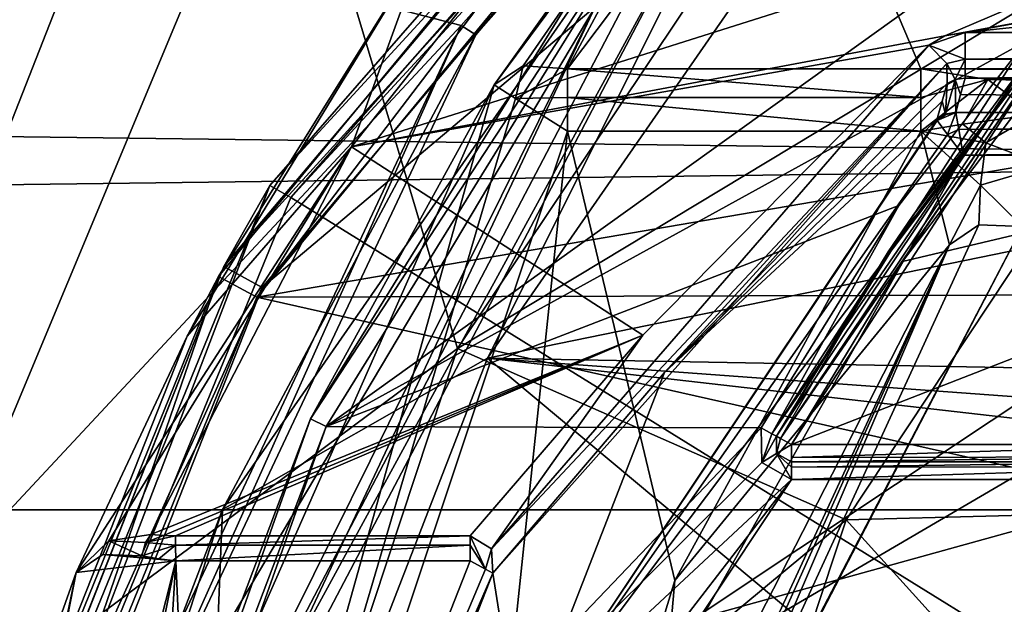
# Model space of a CAD drawing. Extents: x -200 to 200, y -832 to 754.
# Tile 41 of 256: x -10.9 to -5.23, y -648.07 to -644.7. Entities that reach past the tile are written whole.
import ezdxf

# ---------------------------------------------------------------- set-up
doc = ezdxf.new("R2010")
doc.units = 0
doc.header["$LTSCALE"] = 74.25
for name, color, linetype in [('1717', 7, 'CONTINUOUS'), ('1718', 7, 'CONTINUOUS'), ('1719', 7, 'CONTINUOUS'), ('1721', 7, 'CONTINUOUS'), ('1722', 7, 'CONTINUOUS'), ('1737', 7, 'CONTINUOUS'), ('1740', 7, 'CONTINUOUS'), ('2599', 7, 'CONTINUOUS'), ('2600', 7, 'CONTINUOUS'), ('2601', 7, 'CONTINUOUS'), ('2603', 7, 'CONTINUOUS'), ('3936', 7, 'CONTINUOUS'), ('3938', 7, 'CONTINUOUS'), ('3939', 7, 'CONTINUOUS'), ('3947', 7, 'CONTINUOUS'), ('3948', 7, 'CONTINUOUS'), ('3955', 7, 'CONTINUOUS'), ('3956', 7, 'CONTINUOUS'), ('3957', 7, 'CONTINUOUS'), ('3966', 7, 'CONTINUOUS'), ('3970', 7, 'CONTINUOUS'), ('3971', 7, 'CONTINUOUS'), ('3972', 7, 'CONTINUOUS'), ('3990', 7, 'CONTINUOUS'), ('3991', 7, 'CONTINUOUS'), ('3992', 7, 'CONTINUOUS'), ('4067', 7, 'CONTINUOUS'), ('4072', 7, 'CONTINUOUS'), ('4073', 7, 'CONTINUOUS'), ('4074', 7, 'CONTINUOUS'), ('4125', 7, 'CONTINUOUS'), ('4126', 7, 'CONTINUOUS'), ('4127', 7, 'CONTINUOUS'), ('4145', 7, 'CONTINUOUS'), ('4340', 7, 'CONTINUOUS'), ('4341', 7, 'CONTINUOUS'), ('4342', 7, 'CONTINUOUS'), ('4345', 7, 'CONTINUOUS'), ('4346', 7, 'CONTINUOUS'), ('4348', 7, 'CONTINUOUS'), ('4349', 7, 'CONTINUOUS'), ('4361', 7, 'CONTINUOUS'), ('4362', 7, 'CONTINUOUS'), ('4373', 7, 'CONTINUOUS'), ('4389', 7, 'CONTINUOUS'), ('4391', 7, 'CONTINUOUS'), ('4398', 7, 'CONTINUOUS'), ('4400', 7, 'CONTINUOUS'), ('4403', 7, 'CONTINUOUS'), ('4407', 7, 'CONTINUOUS'), ('4408', 7, 'CONTINUOUS'), ('4412', 7, 'CONTINUOUS'), ('4415', 7, 'CONTINUOUS'), ('4420', 7, 'CONTINUOUS'), ('4421', 7, 'CONTINUOUS'), ('4426', 7, 'CONTINUOUS'), ('4427', 7, 'CONTINUOUS'), ('4540', 7, 'CONTINUOUS'), ('4541', 7, 'CONTINUOUS'), ('4543', 7, 'CONTINUOUS'), ('4544', 7, 'CONTINUOUS'), ('4546', 7, 'CONTINUOUS'), ('4562', 7, 'CONTINUOUS'), ('4564', 7, 'CONTINUOUS'), ('4565', 7, 'CONTINUOUS'), ('733', 7, 'CONTINUOUS')]:
    doc.layers.add(name, color=color, linetype=linetype)

msp = doc.modelspace()

# ---------------------------------------------------------------- linework, layer by layer
at = {"layer": '1717', "color": 7, "linetype": 'CONTINUOUS'}
msp.add_3dface([(-9.3819, -643.2342, 68.65), (-11.6699, -644.466, 68.65), (-11.8647, -649.1923, 68.65), (-9.3819, -643.2342, 68.65)], dxfattribs=at)
at = {"layer": '1718', "color": 7, "linetype": 'CONTINUOUS'}
for points in [[(-8.3564, -644.7351, 15.65), (-10.5112, -644.1724, 15.65), (-5.4785, -641.4763, 15.65), (-8.3564, -644.7351, 15.65)], [(-12.4592, -649.1353, 15.65), (-10.5112, -644.1724, 15.65), (-8.3564, -644.7351, 15.65), (-12.4592, -649.1353, 15.65)], [(-10.5563, -649.4069, 15.65), (-12.4592, -649.1353, 15.65), (-8.3564, -644.7351, 15.65), (-10.5563, -649.4069, 15.65)]]:
    msp.add_3dface(points, dxfattribs=at)
at = {"layer": '1719', "color": 7, "linetype": 'CONTINUOUS'}
msp.add_3dface([(-12.1697, -645.3108, 16.65), (-11.76, -644.4226, 68.55), (-7.4312, -638.5382, 16.65), (-12.1697, -645.3108, 16.65)], dxfattribs=at)
at = {"layer": '1721', "color": 7, "linetype": 'CONTINUOUS'}
for points in [[(-8.2051, -646.6517, 64.65), (-5.9976, -643.471, 64.65), (6.2044, -643.7012, 64.65), (-8.2051, -646.6517, 64.65)], [(8.3592, -646.9506, 64.65), (-8.2051, -646.6517, 64.65), (6.2044, -643.7012, 64.65), (8.3592, -646.9506, 64.65)], [(-9.8698, -650.951, 64.65), (-8.2051, -646.6517, 64.65), (-3.6, -650.5, 64.65), (-9.8698, -650.951, 64.65)], [(-1.8013, -647.3833, 64.65), (-8.2051, -646.6517, 64.65), (1.8012, -647.3832, 64.65), (-1.8013, -647.3833, 64.65)], [(-8.2051, -646.6517, 64.65), (8.3592, -646.9506, 64.65), (1.8012, -647.3832, 64.65), (-8.2051, -646.6517, 64.65)], [(-3.6, -650.5, 64.65), (-8.2051, -646.6517, 64.65), (-1.8013, -647.3833, 64.65), (-3.6, -650.5, 64.65)]]:
    msp.add_3dface(points, dxfattribs=at)
at = {"layer": '1722', "color": 7, "linetype": 'CONTINUOUS'}
for points in [[(-8.2721, -644.789, 15.75), (-5.4155, -641.5539, 15.75), (-5.8299, -641.9048, 63.65), (-8.2721, -644.789, 15.75)], [(-9.7325, -647.5247, 63.65), (-8.2721, -644.789, 15.75), (-5.8299, -641.9048, 63.65), (-9.7325, -647.5247, 63.65)], [(-10.4606, -649.4382, 15.75), (-8.2721, -644.789, 15.75), (-9.7325, -647.5247, 63.65), (-10.4606, -649.4382, 15.75)], [(-11.0786, -651.6692, 63.65), (-10.4606, -649.4382, 15.75), (-9.7325, -647.5247, 63.65), (-11.0786, -651.6692, 63.65)]]:
    msp.add_3dface(points, dxfattribs=at)
at = {"layer": '1737', "color": 7, "linetype": 'CONTINUOUS'}
for points in [[(-10.5112, -644.1724, 15.65), (-12.1697, -645.3108, 16.65), (-7.4312, -638.5382, 16.65), (-10.5112, -644.1724, 15.65)], [(-10.5112, -644.1724, 15.65), (-12.4592, -649.1353, 15.65), (-12.1697, -645.3108, 16.65), (-10.5112, -644.1724, 15.65)]]:
    msp.add_3dface(points, dxfattribs=at)
at = {"layer": '1740', "color": 7, "linetype": 'CONTINUOUS'}
for points in [[(-8.2051, -646.6517, 64.65), (-9.7325, -647.5247, 63.65), (-5.8299, -641.9048, 63.65), (-8.2051, -646.6517, 64.65)], [(-5.9976, -643.471, 64.65), (-8.2051, -646.6517, 64.65), (-5.8299, -641.9048, 63.65), (-5.9976, -643.471, 64.65)], [(-8.2051, -646.6517, 64.65), (-9.8698, -650.951, 64.65), (-9.7325, -647.5247, 63.65), (-8.2051, -646.6517, 64.65)], [(-9.8698, -650.951, 64.65), (-11.0786, -651.6692, 63.65), (-9.7325, -647.5247, 63.65), (-9.8698, -650.951, 64.65)]]:
    msp.add_3dface(points, dxfattribs=at)
at = {"layer": '2599', "color": 7, "linetype": 'CONTINUOUS'}
for points in [[(-8.3564, -644.7351, 15.65), (-5.4785, -641.4763, 15.65), (-8.2721, -644.789, 15.75), (-8.3564, -644.7351, 15.65)], [(-5.4785, -641.4763, 15.65), (-5.4155, -641.5539, 15.75), (-8.2721, -644.789, 15.75), (-5.4785, -641.4763, 15.65)], [(-10.5563, -649.4069, 15.65), (-8.3564, -644.7351, 15.65), (-10.4606, -649.4382, 15.75), (-10.5563, -649.4069, 15.65)], [(-8.3564, -644.7351, 15.65), (-8.2721, -644.789, 15.75), (-10.4606, -649.4382, 15.75), (-8.3564, -644.7351, 15.65)]]:
    msp.add_3dface(points, dxfattribs=at)
at = {"layer": '2600', "color": 7, "linetype": 'CONTINUOUS'}
for points in [[(-6.1371, -647.5825, 68.45), (-1.7495, -647.4688, 68.45), (-3.5562, -643.6866, 68.45), (-6.1371, -647.5825, 68.45)], [(-3.5, -650.5, 68.45), (-1.7495, -647.4688, 68.45), (-6.1371, -647.5825, 68.45), (-3.5, -650.5, 68.45)], [(-7.2935, -651.0852, 68.45), (-3.5, -650.5, 68.45), (-6.1371, -647.5825, 68.45), (-7.2935, -651.0852, 68.45)]]:
    msp.add_3dface(points, dxfattribs=at)
at = {"layer": '2601', "color": 7, "linetype": 'CONTINUOUS'}
for points in [[(-5.2569, -641.9266, 68.55), (-9.3819, -643.2342, 68.65), (-8.3767, -646.5954, 68.55), (-5.2569, -641.9266, 68.55)], [(-9.3819, -643.2342, 68.65), (-11.8647, -649.1923, 68.65), (-8.3767, -646.5954, 68.55), (-9.3819, -643.2342, 68.65)], [(-8.3767, -646.5954, 68.55), (-11.8647, -649.1923, 68.65), (-9.6757, -650.523, 68.55), (-8.3767, -646.5954, 68.55)]]:
    msp.add_3dface(points, dxfattribs=at)
at = {"layer": '2603', "color": 7, "linetype": 'CONTINUOUS'}
for points in [[(-3.5562, -643.6866, 68.45), (-5.2569, -641.9266, 68.55), (-8.3767, -646.5954, 68.55), (-3.5562, -643.6866, 68.45)], [(-6.1371, -647.5825, 68.45), (-3.5562, -643.6866, 68.45), (-8.3767, -646.5954, 68.55), (-6.1371, -647.5825, 68.45)], [(-6.1371, -647.5825, 68.45), (-8.3767, -646.5954, 68.55), (-9.6757, -650.523, 68.55), (-6.1371, -647.5825, 68.45)], [(-7.2935, -651.0852, 68.45), (-6.1371, -647.5825, 68.45), (-9.6757, -650.523, 68.55), (-7.2935, -651.0852, 68.45)]]:
    msp.add_3dface(points, dxfattribs=at)
at = {"layer": '3936', "color": 7, "linetype": 'CONTINUOUS'}
for points in [[(-9.1344, -647.0447, 58.15), (-5.1, -644.15, 58.15), (-7.0839, -643.7294, 58.15), (-9.1344, -647.0447, 58.15)], [(-5.1, -644.8248, 58.15), (-5.1, -644.15, 58.15), (-9.1344, -647.0447, 58.15), (-5.1, -644.8248, 58.15)], [(-5.8337, -645.771, 58.15), (-5.1, -644.8248, 58.15), (-9.1344, -647.0447, 58.15), (-5.8337, -645.771, 58.15)], [(-6.6278, -647.0538, 58.15), (-5.8337, -645.771, 58.15), (-9.1344, -647.0447, 58.15), (-6.6278, -647.0538, 58.15)], [(-10.616, -651.23, 58.15), (-6.6278, -647.0538, 58.15), (-9.1344, -647.0447, 58.15), (-10.616, -651.23, 58.15)], [(-6.6243, -647.252, 58.15), (-6.6278, -647.0538, 58.15), (-10.616, -651.23, 58.15), (-6.6243, -647.252, 58.15)], [(-6.4525, -647.35, 58.15), (-6.6243, -647.252, 58.15), (-10.616, -651.23, 58.15), (-6.4525, -647.35, 58.15)], [(-7.0932, -648.1818, 58.15), (-6.4525, -647.35, 58.15), (-10.616, -651.23, 58.15), (-7.0932, -648.1818, 58.15)], [(-6.9852, -648.15, 58.15), (-6.4525, -647.35, 58.15), (-7.0932, -648.1818, 58.15), (-6.9852, -648.15, 58.15)], [(-4.1, -647.35, 58.15), (-6.4525, -647.35, 58.15), (-6.9852, -648.15, 58.15), (-4.1, -647.35, 58.15)], [(-4.1, -648.15, 58.15), (-4.1, -647.35, 58.15), (-6.9852, -648.15, 58.15), (-4.1, -648.15, 58.15)]]:
    msp.add_3dface(points, dxfattribs=at)
at = {"layer": '3938', "color": 7, "linetype": 'CONTINUOUS'}
for points in [[(-8.166, -645.076, 7.15), (-7.1625, -643.6675, 58.05), (-6.8166, -643.2531, 8.8145), (-8.166, -645.076, 7.15)], [(-9.2243, -647.001, 58.05), (-7.1625, -643.6675, 58.05), (-8.166, -645.076, 7.15), (-9.2243, -647.001, 58.05)], [(-10.4618, -650.2762, 7.15), (-9.2243, -647.001, 58.05), (-8.166, -645.076, 7.15), (-10.4618, -650.2762, 7.15)], [(-10.7133, -651.207, 58.05), (-9.2243, -647.001, 58.05), (-10.4618, -650.2762, 7.15), (-10.7133, -651.207, 58.05)]]:
    msp.add_3dface(points, dxfattribs=at)
at = {"layer": '3939', "color": 7, "linetype": 'CONTINUOUS'}
for points in [[(-4.1, -647.15, 11.15), (-0.55, -644.85, 11.15), (-6.4525, -647.15, 11.15), (-4.1, -647.15, 11.15)], [(-6.4525, -647.15, 11.15), (-0.55, -644.85, 11.15), (-5.8125, -646.0942, 11.15), (-6.4525, -647.15, 11.15)], [(-0.55, -644.85, 11.15), (-4.9486, -644.9555, 11.15), (-5.8125, -646.0942, 11.15), (-0.55, -644.85, 11.15)]]:
    msp.add_3dface(points, dxfattribs=at)
at = {"layer": '3947', "color": 7, "linetype": 'CONTINUOUS'}
for points in [[(-5.8956, -646.0386, 11.25), (-5.0243, -644.8901, 11.25), (-5.7517, -645.8283, 58.05), (-5.8956, -646.0386, 11.25)], [(-5.0243, -644.8901, 11.25), (-5.0243, -644.8901, 58.05), (-5.7517, -645.8283, 58.05), (-5.0243, -644.8901, 11.25)], [(-6.5401, -647.1019, 58.05), (-5.8956, -646.0386, 11.25), (-5.7517, -645.8283, 58.05), (-6.5401, -647.1019, 58.05)], [(-6.5401, -647.1019, 11.25), (-5.8956, -646.0386, 11.25), (-6.5401, -647.1019, 58.05), (-6.5401, -647.1019, 11.25)]]:
    msp.add_3dface(points, dxfattribs=at)
at = {"layer": '3948', "color": 7, "linetype": 'CONTINUOUS'}
for points in [[(-6.4525, -647.25, 11.25), (-6.4525, -647.25, 58.05), (-4.1, -647.25, 11.25), (-6.4525, -647.25, 11.25)], [(-4.1, -647.25, 11.25), (-6.4525, -647.25, 58.05), (-4.1, -647.25, 58.05), (-4.1, -647.25, 11.25)]]:
    msp.add_3dface(points, dxfattribs=at)
at = {"layer": '3955', "color": 7, "linetype": 'CONTINUOUS'}
for points in [[(6.1461, -642.9332, 8.7108), (7.7436, -644.9847, 6.8018), (-6.4409, -643.2556, 8.4358), (6.1461, -642.9332, 8.7108)], [(-7.7436, -644.9847, 6.8018), (-6.4409, -643.2556, 8.4358), (-5.7084, -644.9847, 6.8018), (-7.7436, -644.9847, 6.8018)], [(-5.7084, -644.9847, 6.8018), (-6.4409, -643.2556, 8.4358), (5.7084, -644.9847, 6.8018), (-5.7084, -644.9847, 6.8018)], [(-6.4409, -643.2556, 8.4358), (7.7436, -644.9847, 6.8018), (5.7084, -644.9847, 6.8018), (-6.4409, -643.2556, 8.4358)], [(-5.3224, -645.0459, 6.7386), (-5.7084, -644.9847, 6.8018), (5.3141, -645.0486, 6.7358), (-5.3224, -645.0459, 6.7386)], [(5.3141, -645.0486, 6.7358), (-5.7084, -644.9847, 6.8018), (5.7084, -644.9847, 6.8018), (5.3141, -645.0486, 6.7358)], [(5.0558, -645.2381, 6.5372), (-5.3224, -645.0459, 6.7386), (5.3141, -645.0486, 6.7358), (5.0558, -645.2381, 6.5372)], [(-5.0498, -645.247, 6.5278), (-5.3224, -645.0459, 6.7386), (5.0558, -645.2381, 6.5372), (-5.0498, -645.247, 6.5278)], [(-6.348, -648.2474, 2.7288), (-5.1213, -645.8925, 5.8196), (6.088, -647.6558, 3.5946), (-6.348, -648.2474, 2.7288)], [(6.9326, -649.8575, -0.0732), (-6.348, -648.2474, 2.7288), (6.088, -647.6558, 3.5946), (6.9326, -649.8575, -0.0732)]]:
    msp.add_3dface(points, dxfattribs=at)
at = {"layer": '3956', "color": 7, "linetype": 'CONTINUOUS'}
for points in [[(-10.8134, -654.5461, 6.65), (-7.7436, -645.3435, 6.65), (-8.4847, -652.386, 6.65), (-10.8134, -654.5461, 6.65)], [(-8.4847, -652.386, 6.65), (-7.7436, -645.3435, 6.65), (-7.1243, -647.9329, 6.65), (-8.4847, -652.386, 6.65)], [(-7.1243, -647.9329, 6.65), (-7.7436, -645.3435, 6.65), (-5.7084, -645.3435, 6.65), (-7.1243, -647.9329, 6.65)]]:
    msp.add_3dface(points, dxfattribs=at)
at = {"layer": '3957', "color": 7, "linetype": 'CONTINUOUS'}
msp.add_3dface([(-5.5429, -645.9991, 6.15), (-6.8107, -648.4761, 3.003), (-7.2863, -649.7679, 6.15), (-5.5429, -645.9991, 6.15)], dxfattribs=at)
at = {"layer": '3966', "color": 7, "linetype": 'CONTINUOUS'}
for points in [[(-5.3326, -645.4105, 6.5105), (-5.7084, -645.3435, 6.65), (-5.4656, -645.3038, 6.6179), (-5.3326, -645.4105, 6.5105)], [(-7.1243, -647.9329, 6.65), (-5.7084, -645.3435, 6.65), (-5.5429, -645.9991, 6.15), (-7.1243, -647.9329, 6.65)], [(-5.5429, -645.9991, 6.15), (-5.7084, -645.3435, 6.65), (-5.3645, -645.6539, 6.3481), (-5.5429, -645.9991, 6.15)], [(-5.3645, -645.6539, 6.3481), (-5.7084, -645.3435, 6.65), (-5.3326, -645.4105, 6.5105), (-5.3645, -645.6539, 6.3481)], [(-7.1243, -647.9329, 6.65), (-5.5429, -645.9991, 6.15), (-7.2863, -649.7679, 6.15), (-7.1243, -647.9329, 6.65)], [(-8.4847, -652.386, 6.65), (-7.1243, -647.9329, 6.65), (-7.2863, -649.7679, 6.15), (-8.4847, -652.386, 6.65)]]:
    msp.add_3dface(points, dxfattribs=at)
at = {"layer": '3970', "color": 7, "linetype": 'CONTINUOUS'}
for points in [[(-7.7436, -645.1487, 6.6895), (-7.7436, -644.9847, 6.8018), (-5.7084, -645.1487, 6.6895), (-7.7436, -645.1487, 6.6895)], [(-7.7436, -644.9847, 6.8018), (-5.7084, -644.9847, 6.8018), (-5.7084, -645.1487, 6.6895), (-7.7436, -644.9847, 6.8018)], [(-5.7084, -645.3435, 6.65), (-7.7436, -645.3435, 6.65), (-7.7436, -645.1487, 6.6895), (-5.7084, -645.3435, 6.65)], [(-5.7084, -645.3435, 6.65), (-7.7436, -645.1487, 6.6895), (-5.7084, -645.1487, 6.6895), (-5.7084, -645.3435, 6.65)]]:
    msp.add_3dface(points, dxfattribs=at)
at = {"layer": '3971', "color": 7, "linetype": 'CONTINUOUS'}
for points in [[(-5.7084, -644.9847, 6.8018), (-5.3224, -645.0459, 6.7386), (-5.7084, -645.1487, 6.6895), (-5.7084, -644.9847, 6.8018)], [(-5.3224, -645.0459, 6.7386), (-5.7084, -645.3435, 6.65), (-5.7084, -645.1487, 6.6895), (-5.3224, -645.0459, 6.7386)], [(-5.7084, -645.3435, 6.65), (-5.3224, -645.0459, 6.7386), (-5.4656, -645.3038, 6.6179), (-5.7084, -645.3435, 6.65)], [(-5.3224, -645.0459, 6.7386), (-5.0498, -645.247, 6.5278), (-5.4656, -645.3038, 6.6179), (-5.3224, -645.0459, 6.7386)], [(-5.0498, -645.247, 6.5278), (-5.3326, -645.4105, 6.5105), (-5.4656, -645.3038, 6.6179), (-5.0498, -645.247, 6.5278)], [(-5.0498, -645.247, 6.5278), (-4.9851, -645.5433, 6.2089), (-5.3326, -645.4105, 6.5105), (-5.0498, -645.247, 6.5278)], [(-4.9851, -645.5433, 6.2089), (-5.3645, -645.6539, 6.3481), (-5.3326, -645.4105, 6.5105), (-4.9851, -645.5433, 6.2089)], [(-4.9851, -645.5433, 6.2089), (-5.1213, -645.8925, 5.8196), (-5.3645, -645.6539, 6.3481), (-4.9851, -645.5433, 6.2089)], [(-5.5429, -645.9991, 6.15), (-5.3645, -645.6539, 6.3481), (-5.373, -645.8834, 5.9528), (-5.5429, -645.9991, 6.15)], [(-5.3645, -645.6539, 6.3481), (-5.1213, -645.8925, 5.8196), (-5.373, -645.8834, 5.9528), (-5.3645, -645.6539, 6.3481)]]:
    msp.add_3dface(points, dxfattribs=at)
at = {"layer": '3972', "color": 7, "linetype": 'CONTINUOUS'}
for points in [[(-5.373, -645.8834, 5.9528), (-5.1213, -645.8925, 5.8196), (-7.2331, -649.9308, 0.0095), (-5.373, -645.8834, 5.9528)], [(-5.5429, -645.9991, 6.15), (-5.373, -645.8834, 5.9528), (-7.2331, -649.9308, 0.0095), (-5.5429, -645.9991, 6.15)], [(-5.1213, -645.8925, 5.8196), (-6.348, -648.2474, 2.7288), (-7.2331, -649.9308, 0.0095), (-5.1213, -645.8925, 5.8196)], [(-7.4105, -650.1577, 0.15), (-6.8107, -648.4761, 3.003), (-5.5429, -645.9991, 6.15), (-7.4105, -650.1577, 0.15)], [(-7.4105, -650.1577, 0.15), (-5.5429, -645.9991, 6.15), (-7.2331, -649.9308, 0.0095), (-7.4105, -650.1577, 0.15)]]:
    msp.add_3dface(points, dxfattribs=at)
at = {"layer": '3990', "color": 7, "linetype": 'CONTINUOUS'}
for points in [[(-10.8134, -654.5461, 6.65), (-8.166, -645.076, 7.15), (-8.0424, -645.1543, 6.7966), (-10.8134, -654.5461, 6.65)], [(-10.4618, -650.2762, 7.15), (-8.166, -645.076, 7.15), (-10.8134, -654.5461, 6.65), (-10.4618, -650.2762, 7.15)], [(-7.7436, -645.3435, 6.65), (-10.8134, -654.5461, 6.65), (-8.0424, -645.1543, 6.7966), (-7.7436, -645.3435, 6.65)]]:
    msp.add_3dface(points, dxfattribs=at)
at = {"layer": '3991', "color": 7, "linetype": 'CONTINUOUS'}
for points in [[(-8.166, -645.076, 7.15), (-7.9981, -644.9672, 6.9412), (-8.0424, -645.1543, 6.7966), (-8.166, -645.076, 7.15)], [(-7.9981, -644.9672, 6.9412), (-7.7436, -644.9847, 6.8018), (-8.0424, -645.1543, 6.7966), (-7.9981, -644.9672, 6.9412)], [(-7.7436, -644.9847, 6.8018), (-7.7436, -645.1487, 6.6895), (-8.0424, -645.1543, 6.7966), (-7.7436, -644.9847, 6.8018)], [(-7.7436, -645.1487, 6.6895), (-7.7436, -645.3435, 6.65), (-8.0424, -645.1543, 6.7966), (-7.7436, -645.1487, 6.6895)]]:
    msp.add_3dface(points, dxfattribs=at)
at = {"layer": '3992', "color": 7, "linetype": 'CONTINUOUS'}
for points in [[(-8.166, -645.076, 7.15), (-6.8166, -643.2531, 8.8145), (-7.9981, -644.9672, 6.9412), (-8.166, -645.076, 7.15)], [(-6.8166, -643.2531, 8.8145), (-7.7436, -644.9847, 6.8018), (-7.9981, -644.9672, 6.9412), (-6.8166, -643.2531, 8.8145)], [(-6.8166, -643.2531, 8.8145), (-6.4409, -643.2556, 8.4358), (-7.7436, -644.9847, 6.8018), (-6.8166, -643.2531, 8.8145)]]:
    msp.add_3dface(points, dxfattribs=at)
at = {"layer": '4067', "color": 7, "linetype": 'CONTINUOUS'}
for points in [[(-6.5401, -647.1019, 11.25), (-6.5401, -647.1019, 58.05), (-6.5385, -647.2009, 58.05), (-6.5401, -647.1019, 11.25)], [(-6.5385, -647.2009, 11.25), (-6.5401, -647.1019, 11.25), (-6.5385, -647.2009, 58.05), (-6.5385, -647.2009, 11.25)], [(-6.4525, -647.25, 58.05), (-6.4525, -647.25, 11.25), (-6.5385, -647.2009, 11.25), (-6.4525, -647.25, 58.05)], [(-6.4525, -647.25, 58.05), (-6.5385, -647.2009, 11.25), (-6.5385, -647.2009, 58.05), (-6.4525, -647.25, 58.05)]]:
    msp.add_3dface(points, dxfattribs=at)
at = {"layer": '4072', "color": 7, "linetype": 'CONTINUOUS'}
for points in [[(-5.0021, -644.9093, 11.1793), (-5.0243, -644.8901, 11.25), (-6.5169, -647.1146, 11.1822), (-5.0021, -644.9093, 11.1793)], [(-5.0243, -644.8901, 11.25), (-5.8956, -646.0386, 11.25), (-6.5169, -647.1146, 11.1822), (-5.0243, -644.8901, 11.25)], [(-6.4525, -647.15, 11.15), (-5.0021, -644.9093, 11.1793), (-6.5169, -647.1146, 11.1822), (-6.4525, -647.15, 11.15)], [(-6.4525, -647.15, 11.15), (-5.8125, -646.0942, 11.15), (-5.0021, -644.9093, 11.1793), (-6.4525, -647.15, 11.15)], [(-5.8125, -646.0942, 11.15), (-4.9486, -644.9555, 11.15), (-5.0021, -644.9093, 11.1793), (-5.8125, -646.0942, 11.15)], [(-5.8956, -646.0386, 11.25), (-6.5401, -647.1019, 11.25), (-6.5169, -647.1146, 11.1822), (-5.8956, -646.0386, 11.25)]]:
    msp.add_3dface(points, dxfattribs=at)
at = {"layer": '4073', "color": 7, "linetype": 'CONTINUOUS'}
for points in [[(-6.5401, -647.1019, 11.25), (-6.5385, -647.2009, 11.25), (-6.5169, -647.1146, 11.1822), (-6.5401, -647.1019, 11.25)], [(-6.5385, -647.2009, 11.25), (-6.4525, -647.15, 11.15), (-6.5169, -647.1146, 11.1822), (-6.5385, -647.2009, 11.25)], [(-6.4525, -647.25, 11.25), (-6.4525, -647.15, 11.15), (-6.5385, -647.2009, 11.25), (-6.4525, -647.25, 11.25)], [(-6.4525, -647.15, 11.15), (-6.4525, -647.25, 11.25), (-6.4525, -647.2235, 11.1822), (-6.4525, -647.15, 11.15)]]:
    msp.add_3dface(points, dxfattribs=at)
at = {"layer": '4074', "color": 7, "linetype": 'CONTINUOUS'}
for points in [[(-4.1, -647.15, 11.15), (-6.4525, -647.2235, 11.1822), (-4.1, -647.2207, 11.1793), (-4.1, -647.15, 11.15)], [(-4.1, -647.15, 11.15), (-6.4525, -647.15, 11.15), (-6.4525, -647.2235, 11.1822), (-4.1, -647.15, 11.15)], [(-6.4525, -647.2235, 11.1822), (-6.4525, -647.25, 11.25), (-4.1, -647.2207, 11.1793), (-6.4525, -647.2235, 11.1822)], [(-6.4525, -647.25, 11.25), (-4.1, -647.25, 11.25), (-4.1, -647.2207, 11.1793), (-6.4525, -647.25, 11.25)]]:
    msp.add_3dface(points, dxfattribs=at)
at = {"layer": '4125', "color": 7, "linetype": 'CONTINUOUS'}
for points in [[(-5.1, -644.8248, 58.15), (-6.5658, -647.0878, 58.1207), (-5.0463, -644.8711, 58.1205), (-5.1, -644.8248, 58.15)], [(-5.1, -644.8248, 58.15), (-5.8337, -645.771, 58.15), (-6.5658, -647.0878, 58.1207), (-5.1, -644.8248, 58.15)], [(-6.5658, -647.0878, 58.1207), (-6.5401, -647.1019, 58.05), (-5.0463, -644.8711, 58.1205), (-6.5658, -647.0878, 58.1207)], [(-6.5401, -647.1019, 58.05), (-5.7517, -645.8283, 58.05), (-5.0463, -644.8711, 58.1205), (-6.5401, -647.1019, 58.05)], [(-5.7517, -645.8283, 58.05), (-5.0243, -644.8901, 58.05), (-5.0463, -644.8711, 58.1205), (-5.7517, -645.8283, 58.05)], [(-5.8337, -645.771, 58.15), (-6.6278, -647.0538, 58.15), (-6.5658, -647.0878, 58.1207), (-5.8337, -645.771, 58.15)]]:
    msp.add_3dface(points, dxfattribs=at)
at = {"layer": '4126', "color": 7, "linetype": 'CONTINUOUS'}
for points in [[(-6.6278, -647.0538, 58.15), (-6.6243, -647.252, 58.15), (-6.5658, -647.0878, 58.1207), (-6.6278, -647.0538, 58.15)], [(-6.6243, -647.252, 58.15), (-6.5401, -647.1019, 58.05), (-6.5658, -647.0878, 58.1207), (-6.6243, -647.252, 58.15)], [(-6.5401, -647.1019, 58.05), (-6.6243, -647.252, 58.15), (-6.5385, -647.2009, 58.05), (-6.5401, -647.1019, 58.05)], [(-6.6243, -647.252, 58.15), (-6.4525, -647.35, 58.15), (-6.5385, -647.2009, 58.05), (-6.6243, -647.252, 58.15)], [(-6.4525, -647.25, 58.05), (-6.5385, -647.2009, 58.05), (-6.4525, -647.2793, 58.1207), (-6.4525, -647.25, 58.05)], [(-6.5385, -647.2009, 58.05), (-6.4525, -647.35, 58.15), (-6.4525, -647.2793, 58.1207), (-6.5385, -647.2009, 58.05)]]:
    msp.add_3dface(points, dxfattribs=at)
at = {"layer": '4127', "color": 7, "linetype": 'CONTINUOUS'}
for points in [[(-4.1, -647.2785, 58.1199), (-4.1, -647.25, 58.05), (-6.4525, -647.2793, 58.1207), (-4.1, -647.2785, 58.1199)], [(-4.1, -647.25, 58.05), (-6.4525, -647.25, 58.05), (-6.4525, -647.2793, 58.1207), (-4.1, -647.25, 58.05)], [(-6.4525, -647.35, 58.15), (-4.1, -647.35, 58.15), (-4.1, -647.2785, 58.1199), (-6.4525, -647.35, 58.15)], [(-6.4525, -647.35, 58.15), (-4.1, -647.2785, 58.1199), (-6.4525, -647.2793, 58.1207), (-6.4525, -647.35, 58.15)]]:
    msp.add_3dface(points, dxfattribs=at)
at = {"layer": '4145', "color": 7, "linetype": 'CONTINUOUS'}
for points in [[(-7.0839, -643.7294, 58.15), (-7.1625, -643.6675, 58.05), (-9.2243, -647.001, 58.05), (-7.0839, -643.7294, 58.15)], [(-9.1344, -647.0447, 58.15), (-7.0839, -643.7294, 58.15), (-9.2243, -647.001, 58.05), (-9.1344, -647.0447, 58.15)], [(-9.1344, -647.0447, 58.15), (-9.2243, -647.001, 58.05), (-10.7133, -651.207, 58.05), (-9.1344, -647.0447, 58.15)], [(-10.616, -651.23, 58.15), (-9.1344, -647.0447, 58.15), (-10.7133, -651.207, 58.05), (-10.616, -651.23, 58.15)]]:
    msp.add_3dface(points, dxfattribs=at)
at = {"layer": '4340', "color": 7, "linetype": 'CONTINUOUS'}
for points in [[(-9.5346, -646.3005, -13.35), (-5.583, -641.5105, -13.35), (0, -644.6664, -13.35), (-9.5346, -646.3005, -13.35)], [(9.5058, -646.2477, -13.35), (-9.5346, -646.3005, -13.35), (0, -644.6664, -13.35), (9.5058, -646.2477, -13.35)], [(9.5058, -646.2477, -13.35), (11.3822, -651.0082, -13.35), (-9.5346, -646.3005, -13.35), (9.5058, -646.2477, -13.35)], [(-9.5346, -646.3005, -13.35), (11.3822, -651.0082, -13.35), (-11.236, -650.4857, -13.35), (-9.5346, -646.3005, -13.35)]]:
    msp.add_3dface(points, dxfattribs=at)
at = {"layer": '4341', "color": 7, "linetype": 'CONTINUOUS'}
for points in [[(-10.0014, -647.8205, -0.85), (-12, -657.7426, -0.85), (-10.6238, -657.9819, -0.85), (-10.0014, -647.8205, -0.85)], [(-9.8288, -651.6979, -0.85), (-10.0014, -647.8205, -0.85), (-10.6238, -657.9819, -0.85), (-9.8288, -651.6979, -0.85)], [(-8.3051, -647.8205, -0.85), (-10.0014, -647.8205, -0.85), (-9.8288, -651.6979, -0.85), (-8.3051, -647.8205, -0.85)]]:
    msp.add_3dface(points, dxfattribs=at)
at = {"layer": '4342', "color": 7, "linetype": 'CONTINUOUS'}
for points in [[(-5.7348, -641.3119, -13.1), (-9.7545, -646.1814, -13.1), (-8.5692, -644.2812, -7.4347), (-5.7348, -641.3119, -13.1)], [(-8.5692, -644.2812, -7.4347), (-9.7545, -646.1814, -13.1), (-9.9361, -646.525, -4.457), (-8.5692, -644.2812, -7.4347)], [(-9.7545, -646.1814, -13.1), (-11.4757, -650.4156, -13.1), (-9.9361, -646.525, -4.457), (-9.7545, -646.1814, -13.1)], [(-9.9361, -646.525, -4.457), (-11.4757, -650.4156, -13.1), (-10.5752, -647.8866, -1.35), (-9.9361, -646.525, -4.457)], [(-10.5752, -647.8866, -1.35), (-12.4895, -656.9914, -13.1), (-12.5, -657.7244, -1.35), (-10.5752, -647.8866, -1.35)], [(-11.4757, -650.4156, -13.1), (-12.4895, -656.9914, -13.1), (-10.5752, -647.8866, -1.35), (-11.4757, -650.4156, -13.1)]]:
    msp.add_3dface(points, dxfattribs=at)
at = {"layer": '4345', "color": 7, "linetype": 'CONTINUOUS'}
for points in [[(-6.6276, -642.4509, -8.6967), (-8.9874, -645.4339, -5.5994), (-1.548, -643.0806, -8.1796), (-6.6276, -642.4509, -8.6967)], [(-8.9874, -645.4339, -5.5994), (-5.5688, -644.7942, -6.4277), (-1.548, -643.0806, -8.1796), (-8.9874, -645.4339, -5.5994)], [(-1.548, -643.0806, -8.1796), (-5.5688, -644.7942, -6.4277), (-0.8744, -643.9415, -7.371), (-1.548, -643.0806, -8.1796)], [(-5.5688, -644.7942, -6.4277), (-5.4521, -644.7743, -6.4516), (-0.8744, -643.9415, -7.371), (-5.5688, -644.7942, -6.4277)], [(-5.4521, -644.7743, -6.4516), (0, -644.1926, -7.1096), (-0.8744, -643.9415, -7.371), (-5.4521, -644.7743, -6.4516)], [(-5.4521, -644.7743, -6.4516), (5.4521, -644.7743, -6.4516), (0, -644.1926, -7.1096), (-5.4521, -644.7743, -6.4516)], [(-5.5688, -644.7942, -6.4277), (-8.9874, -645.4339, -5.5994), (-5.6621, -644.8483, -6.3621), (-5.5688, -644.7942, -6.4277)], [(-5.6621, -644.8483, -6.3621), (-8.9874, -645.4339, -5.5994), (-7.3086, -646.5187, -3.8458), (-5.6621, -644.8483, -6.3621)], [(-8.9874, -645.4339, -5.5994), (-10.1438, -647.6688, -0.985), (-7.3086, -646.5187, -3.8458), (-8.9874, -645.4339, -5.5994)], [(-7.3086, -646.5187, -3.8458), (-10.1438, -647.6688, -0.985), (-10.0721, -647.6745, -0.965), (-7.3086, -646.5187, -3.8458)], [(-10.0015, -647.6763, -0.9589), (-7.3086, -646.5187, -3.8458), (-10.0721, -647.6745, -0.965), (-10.0015, -647.6763, -0.9589)], [(-8.3051, -647.6763, -0.9589), (-7.3086, -646.5187, -3.8458), (-10.0015, -647.6763, -0.9589), (-8.3051, -647.6763, -0.9589)]]:
    msp.add_3dface(points, dxfattribs=at)
at = {"layer": '4346', "color": 7, "linetype": 'CONTINUOUS'}
for points in [[(8.5277, -650.7943, -7.85), (5.4629, -645.4813, -7.85), (-8.6205, -651.0752, -7.85), (8.5277, -650.7943, -7.85)], [(5.4629, -645.4813, -7.85), (-5.4635, -645.4813, -7.85), (-8.6205, -651.0752, -7.85), (5.4629, -645.4813, -7.85)]]:
    msp.add_3dface(points, dxfattribs=at)
at = {"layer": '4348', "color": 7, "linetype": 'CONTINUOUS'}
for points in [[(-5.4521, -645.0373, -6.5216), (-5.4787, -645.1323, -7.0602), (5.5059, -645.2351, -7.6434), (-5.4521, -645.0373, -6.5216)], [(5.4521, -645.0373, -6.5216), (-5.4521, -645.0373, -6.5216), (5.5059, -645.2351, -7.6434), (5.4521, -645.0373, -6.5216)], [(-5.5061, -645.2336, -7.6347), (-5.5059, -645.2351, -7.6434), (-5.4787, -645.1323, -7.0602), (-5.5061, -645.2336, -7.6347)], [(-5.4787, -645.1323, -7.0602), (-5.5059, -645.2351, -7.6434), (5.5059, -645.2351, -7.6434), (-5.4787, -645.1323, -7.0602)]]:
    msp.add_3dface(points, dxfattribs=at)
at = {"layer": '4349', "color": 7, "linetype": 'CONTINUOUS'}
for points in [[(-5.5555, -645.0689, -6.4442), (-7.1845, -646.7336, -3.9023), (-5.5846, -645.1702, -7.0132), (-5.5555, -645.0689, -6.4442)], [(-5.5846, -645.1702, -7.0132), (-7.1845, -646.7336, -3.9023), (-5.6145, -645.2785, -7.6218), (-5.5846, -645.1702, -7.0132)], [(-5.6145, -645.2785, -7.6218), (-7.1845, -646.7336, -3.9023), (-8.0185, -648.8754, -7.6218), (-5.6145, -645.2785, -7.6218)], [(-7.1845, -646.7336, -3.9023), (-8.1733, -647.8909, -0.9869), (-8.0185, -648.8754, -7.6218), (-7.1845, -646.7336, -3.9023)], [(-8.1733, -647.8909, -0.9869), (-9.6845, -651.7374, -0.9869), (-8.0185, -648.8754, -7.6218), (-8.1733, -647.8909, -0.9869)]]:
    msp.add_3dface(points, dxfattribs=at)
at = {"layer": '4361', "color": 7, "linetype": 'CONTINUOUS'}
for points in [[(-8.5692, -644.2812, -7.4347), (-8.9874, -645.4339, -5.5994), (-6.6276, -642.4509, -8.6967), (-8.5692, -644.2812, -7.4347)], [(-8.5692, -644.2812, -7.4347), (-9.9361, -646.525, -4.457), (-8.9874, -645.4339, -5.5994), (-8.5692, -644.2812, -7.4347)], [(-9.9361, -646.525, -4.457), (-10.5752, -647.8866, -1.35), (-8.9874, -645.4339, -5.5994), (-9.9361, -646.525, -4.457)], [(-8.9874, -645.4339, -5.5994), (-10.5752, -647.8866, -1.35), (-10.3869, -647.7049, -1.1112), (-8.9874, -645.4339, -5.5994)], [(-10.1438, -647.6688, -0.985), (-8.9874, -645.4339, -5.5994), (-10.3869, -647.7049, -1.1112), (-10.1438, -647.6688, -0.985)]]:
    msp.add_3dface(points, dxfattribs=at)
at = {"layer": '4362', "color": 7, "linetype": 'CONTINUOUS'}
for points in [[(-12, -657.7426, -0.85), (-10.0014, -647.8205, -0.85), (-12.5, -657.7244, -1.35), (-12, -657.7426, -0.85)], [(-10.0014, -647.8205, -0.85), (-10.5752, -647.8866, -1.35), (-12.5, -657.7244, -1.35), (-10.0014, -647.8205, -0.85)], [(-10.5752, -647.8866, -1.35), (-10.0014, -647.8205, -0.85), (-10.4206, -647.7836, -1.0483), (-10.5752, -647.8866, -1.35)], [(-10.4206, -647.7836, -1.0483), (-10.0014, -647.8205, -0.85), (-10.0978, -647.8075, -0.8588), (-10.4206, -647.7836, -1.0483)], [(-10.196, -647.79, -0.8876), (-10.4206, -647.7836, -1.0483), (-10.0978, -647.8075, -0.8588), (-10.196, -647.79, -0.8876)]]:
    msp.add_3dface(points, dxfattribs=at)
at = {"layer": '4373', "color": 7, "linetype": 'CONTINUOUS'}
for points in [[(-9.5346, -646.3005, -13.35), (-9.7545, -646.1814, -13.1), (-5.7348, -641.3119, -13.1), (-9.5346, -646.3005, -13.35)], [(-5.583, -641.5105, -13.35), (-9.5346, -646.3005, -13.35), (-5.7348, -641.3119, -13.1), (-5.583, -641.5105, -13.35)], [(-11.236, -650.4857, -13.35), (-11.4757, -650.4156, -13.1), (-9.7545, -646.1814, -13.1), (-11.236, -650.4857, -13.35)], [(-9.5346, -646.3005, -13.35), (-11.236, -650.4857, -13.35), (-9.7545, -646.1814, -13.1), (-9.5346, -646.3005, -13.35)]]:
    msp.add_3dface(points, dxfattribs=at)
at = {"layer": '4389', "color": 7, "linetype": 'CONTINUOUS'}
for points in [[(5.4521, -644.9281, -6.4026), (5.4521, -644.7743, -6.4516), (-5.4521, -644.9281, -6.4026), (5.4521, -644.9281, -6.4026)], [(5.4521, -644.7743, -6.4516), (-5.4521, -644.7743, -6.4516), (-5.4521, -644.9281, -6.4026), (5.4521, -644.7743, -6.4516)], [(-5.4521, -645.0373, -6.5216), (5.4521, -645.0373, -6.5216), (5.4521, -644.9281, -6.4026), (-5.4521, -645.0373, -6.5216)], [(-5.4521, -645.0373, -6.5216), (5.4521, -644.9281, -6.4026), (-5.4521, -644.9281, -6.4026), (-5.4521, -645.0373, -6.5216)]]:
    msp.add_3dface(points, dxfattribs=at)
at = {"layer": '4391', "color": 7, "linetype": 'CONTINUOUS'}
for points in [[(-5.5555, -645.0689, -6.4442), (-5.565, -645.245, -7.63), (-5.5101, -645.046, -6.5023), (-5.5555, -645.0689, -6.4442)], [(-5.565, -645.245, -7.63), (-5.5061, -645.2336, -7.6347), (-5.5101, -645.046, -6.5023), (-5.565, -645.245, -7.63)], [(-5.4787, -645.1323, -7.0602), (-5.4521, -645.0373, -6.5216), (-5.5101, -645.046, -6.5023), (-5.4787, -645.1323, -7.0602)], [(-5.5061, -645.2336, -7.6347), (-5.4787, -645.1323, -7.0602), (-5.5101, -645.046, -6.5023), (-5.5061, -645.2336, -7.6347)], [(-5.5555, -645.0689, -6.4442), (-5.5846, -645.1702, -7.0132), (-5.565, -645.245, -7.63), (-5.5555, -645.0689, -6.4442)], [(-5.5846, -645.1702, -7.0132), (-5.6145, -645.2785, -7.6218), (-5.565, -645.245, -7.63), (-5.5846, -645.1702, -7.0132)]]:
    msp.add_3dface(points, dxfattribs=at)
at = {"layer": '4398', "color": 7, "linetype": 'CONTINUOUS'}
for points in [[(-5.6621, -644.8483, -6.3621), (-7.3086, -646.5187, -3.8458), (-8.182, -647.7512, -0.9494), (-5.6621, -644.8483, -6.3621)], [(-5.5571, -644.9531, -6.3507), (-5.6621, -644.8483, -6.3621), (-8.182, -647.7512, -0.9494), (-5.5571, -644.9531, -6.3507)], [(-8.1733, -647.8909, -0.9869), (-5.5571, -644.9531, -6.3507), (-8.182, -647.7512, -0.9494), (-8.1733, -647.8909, -0.9869)], [(-8.1733, -647.8909, -0.9869), (-7.1845, -646.7336, -3.9023), (-5.5571, -644.9531, -6.3507), (-8.1733, -647.8909, -0.9869)], [(-7.1845, -646.7336, -3.9023), (-5.5555, -645.0689, -6.4442), (-5.5571, -644.9531, -6.3507), (-7.1845, -646.7336, -3.9023)], [(-7.3086, -646.5187, -3.8458), (-8.3051, -647.6763, -0.9589), (-8.182, -647.7512, -0.9494), (-7.3086, -646.5187, -3.8458)]]:
    msp.add_3dface(points, dxfattribs=at)
at = {"layer": '4400', "color": 7, "linetype": 'CONTINUOUS'}
for points in [[(-5.4521, -644.7743, -6.4516), (-5.5688, -644.7942, -6.4277), (-5.6621, -644.8483, -6.3621), (-5.4521, -644.7743, -6.4516)], [(-5.4521, -644.7743, -6.4516), (-5.6621, -644.8483, -6.3621), (-5.4521, -644.9281, -6.4026), (-5.4521, -644.7743, -6.4516)], [(-5.4521, -644.9281, -6.4026), (-5.6621, -644.8483, -6.3621), (-5.5571, -644.9531, -6.3507), (-5.4521, -644.9281, -6.4026)], [(-5.5101, -645.046, -6.5023), (-5.4521, -644.9281, -6.4026), (-5.5571, -644.9531, -6.3507), (-5.5101, -645.046, -6.5023)], [(-5.5101, -645.046, -6.5023), (-5.4521, -645.0373, -6.5216), (-5.4521, -644.9281, -6.4026), (-5.5101, -645.046, -6.5023)], [(-5.5555, -645.0689, -6.4442), (-5.5101, -645.046, -6.5023), (-5.5571, -644.9531, -6.3507), (-5.5555, -645.0689, -6.4442)]]:
    msp.add_3dface(points, dxfattribs=at)
at = {"layer": '4403', "color": 7, "linetype": 'CONTINUOUS'}
for points in [[(-8.3051, -647.6763, -0.9589), (-10.0015, -647.6763, -0.9589), (-10.0015, -647.7301, -0.8803), (-8.3051, -647.6763, -0.9589)], [(-8.3051, -647.7301, -0.8803), (-8.3051, -647.6763, -0.9589), (-10.0015, -647.7301, -0.8803), (-8.3051, -647.7301, -0.8803)], [(-10.0014, -647.8205, -0.85), (-8.3051, -647.7301, -0.8803), (-10.0015, -647.7301, -0.8803), (-10.0014, -647.8205, -0.85)], [(-10.0014, -647.8205, -0.85), (-8.3051, -647.8205, -0.85), (-8.3051, -647.7301, -0.8803), (-10.0014, -647.8205, -0.85)]]:
    msp.add_3dface(points, dxfattribs=at)
at = {"layer": '4407', "color": 7, "linetype": 'CONTINUOUS'}
for points in [[(-8.3051, -647.8205, -0.85), (-9.8288, -651.6979, -0.85), (-8.2169, -647.8676, -0.8881), (-8.3051, -647.8205, -0.85)], [(-9.8288, -651.6979, -0.85), (-8.1733, -647.8909, -0.9869), (-8.2169, -647.8676, -0.8881), (-9.8288, -651.6979, -0.85)], [(-9.8288, -651.6979, -0.85), (-9.6845, -651.7374, -0.9869), (-8.1733, -647.8909, -0.9869), (-9.8288, -651.6979, -0.85)]]:
    msp.add_3dface(points, dxfattribs=at)
at = {"layer": '4408', "color": 7, "linetype": 'CONTINUOUS'}
for points in [[(-8.182, -647.7512, -0.9494), (-8.3051, -647.6763, -0.9589), (-8.2169, -647.8676, -0.8881), (-8.182, -647.7512, -0.9494)], [(-8.3051, -647.6763, -0.9589), (-8.3051, -647.7301, -0.8803), (-8.2169, -647.8676, -0.8881), (-8.3051, -647.6763, -0.9589)], [(-8.3051, -647.7301, -0.8803), (-8.3051, -647.8205, -0.85), (-8.2169, -647.8676, -0.8881), (-8.3051, -647.7301, -0.8803)], [(-8.1733, -647.8909, -0.9869), (-8.182, -647.7512, -0.9494), (-8.2169, -647.8676, -0.8881), (-8.1733, -647.8909, -0.9869)]]:
    msp.add_3dface(points, dxfattribs=at)
at = {"layer": '4412', "color": 7, "linetype": 'CONTINUOUS'}
for points in [[(-5.6145, -645.2785, -7.6218), (-8.0185, -648.8754, -7.6218), (-5.614, -645.2797, -7.6327), (-5.6145, -645.2785, -7.6218)], [(-5.614, -645.2797, -7.6327), (-8.0185, -648.8754, -7.6218), (-5.6131, -645.2812, -7.6434), (-5.614, -645.2797, -7.6327)], [(-5.6131, -645.2812, -7.6434), (-8.0185, -648.8754, -7.6218), (-5.5532, -645.3616, -7.802), (-5.6131, -645.2812, -7.6434)], [(-8.0185, -648.8754, -7.6218), (-5.4635, -645.4813, -7.85), (-5.5532, -645.3616, -7.802), (-8.0185, -648.8754, -7.6218)], [(-5.4635, -645.4813, -7.85), (-8.0185, -648.8754, -7.6218), (-8.6205, -651.0752, -7.85), (-5.4635, -645.4813, -7.85)]]:
    msp.add_3dface(points, dxfattribs=at)
at = {"layer": '4415', "color": 7, "linetype": 'CONTINUOUS'}
for points in [[(5.5059, -645.2351, -7.6434), (-5.5059, -645.2351, -7.6434), (-5.4889, -645.3339, -7.802), (5.5059, -645.2351, -7.6434)], [(5.5059, -645.2351, -7.6434), (-5.4889, -645.3339, -7.802), (5.4907, -645.3235, -7.7939), (5.5059, -645.2351, -7.6434)], [(-5.4889, -645.3339, -7.802), (-5.4635, -645.4813, -7.85), (5.4907, -645.3235, -7.7939), (-5.4889, -645.3339, -7.802)], [(-5.4635, -645.4813, -7.85), (5.4629, -645.4813, -7.85), (5.4907, -645.3235, -7.7939), (-5.4635, -645.4813, -7.85)]]:
    msp.add_3dface(points, dxfattribs=at)
at = {"layer": '4420', "color": 7, "linetype": 'CONTINUOUS'}
for points in [[(-5.5059, -645.2351, -7.6434), (-5.6131, -645.2812, -7.6434), (-5.5532, -645.3616, -7.802), (-5.5059, -645.2351, -7.6434)], [(-5.6131, -645.2812, -7.6434), (-5.5059, -645.2351, -7.6434), (-5.5641, -645.2475, -7.6456), (-5.6131, -645.2812, -7.6434)], [(-5.4889, -645.3339, -7.802), (-5.5059, -645.2351, -7.6434), (-5.5532, -645.3616, -7.802), (-5.4889, -645.3339, -7.802)], [(-5.4635, -645.4813, -7.85), (-5.4889, -645.3339, -7.802), (-5.5532, -645.3616, -7.802), (-5.4635, -645.4813, -7.85)]]:
    msp.add_3dface(points, dxfattribs=at)
at = {"layer": '4421', "color": 7, "linetype": 'CONTINUOUS'}
for points in [[(-5.565, -645.245, -7.63), (-5.6145, -645.2785, -7.6218), (-5.614, -645.2797, -7.6327), (-5.565, -645.245, -7.63)], [(-5.565, -645.245, -7.63), (-5.614, -645.2797, -7.6327), (-5.6131, -645.2812, -7.6434), (-5.565, -645.245, -7.63)], [(-5.565, -645.245, -7.63), (-5.6131, -645.2812, -7.6434), (-5.5641, -645.2475, -7.6456), (-5.565, -645.245, -7.63)], [(-5.5059, -645.2351, -7.6434), (-5.5061, -645.2336, -7.6347), (-5.565, -645.245, -7.63), (-5.5059, -645.2351, -7.6434)], [(-5.5059, -645.2351, -7.6434), (-5.565, -645.245, -7.63), (-5.5641, -645.2475, -7.6456), (-5.5059, -645.2351, -7.6434)]]:
    msp.add_3dface(points, dxfattribs=at)
at = {"layer": '4426', "color": 7, "linetype": 'CONTINUOUS'}
for points in [[(-10.3869, -647.7049, -1.1112), (-10.5752, -647.8866, -1.35), (-10.4206, -647.7836, -1.0483), (-10.3869, -647.7049, -1.1112)], [(-10.3869, -647.7049, -1.1112), (-10.4206, -647.7836, -1.0483), (-10.196, -647.79, -0.8876), (-10.3869, -647.7049, -1.1112)], [(-10.1438, -647.6688, -0.985), (-10.3869, -647.7049, -1.1112), (-10.1746, -647.7132, -0.9186), (-10.1438, -647.6688, -0.985)], [(-10.3869, -647.7049, -1.1112), (-10.196, -647.79, -0.8876), (-10.1746, -647.7132, -0.9186), (-10.3869, -647.7049, -1.1112)]]:
    msp.add_3dface(points, dxfattribs=at)
at = {"layer": '4427', "color": 7, "linetype": 'CONTINUOUS'}
for points in [[(-10.196, -647.79, -0.8876), (-10.0015, -647.7301, -0.8803), (-10.1746, -647.7132, -0.9186), (-10.196, -647.79, -0.8876)], [(-10.0721, -647.6745, -0.965), (-10.1438, -647.6688, -0.985), (-10.1746, -647.7132, -0.9186), (-10.0721, -647.6745, -0.965)], [(-10.0015, -647.6763, -0.9589), (-10.0721, -647.6745, -0.965), (-10.1746, -647.7132, -0.9186), (-10.0015, -647.6763, -0.9589)], [(-10.0015, -647.7301, -0.8803), (-10.0015, -647.6763, -0.9589), (-10.1746, -647.7132, -0.9186), (-10.0015, -647.7301, -0.8803)], [(-10.0015, -647.7301, -0.8803), (-10.196, -647.79, -0.8876), (-10.0978, -647.8075, -0.8588), (-10.0015, -647.7301, -0.8803)], [(-10.0014, -647.8205, -0.85), (-10.0015, -647.7301, -0.8803), (-10.0978, -647.8075, -0.8588), (-10.0014, -647.8205, -0.85)]]:
    msp.add_3dface(points, dxfattribs=at)
at = {"layer": '4540', "color": 7, "linetype": 'CONTINUOUS'}
for points in [[(-9.5037, -646.244, -13.35), (-7.5839, -644.6274, -13.35), (-5.3915, -641.3673, -13.35), (-9.5037, -646.244, -13.35)], [(-10.624, -651.085, -13.35), (-7.5839, -644.6274, -13.35), (-11.3812, -651.0041, -13.35), (-10.624, -651.085, -13.35)], [(-11.3812, -651.0041, -13.35), (-7.5839, -644.6274, -13.35), (-9.5037, -646.244, -13.35), (-11.3812, -651.0041, -13.35)]]:
    msp.add_3dface(points, dxfattribs=at)
at = {"layer": '4541', "color": 7, "linetype": 'CONTINUOUS'}
for points in [[(-9.4598, -645.6572, -14.3127), (-5.5392, -641.1656, -13.6), (-4.9836, -640.7839, -14.224), (-9.4598, -645.6572, -14.3127)], [(-9.7233, -646.124, -13.6), (-5.5392, -641.1656, -13.6), (-9.4598, -645.6572, -14.3127), (-9.7233, -646.124, -13.6)], [(-11.6307, -650.9714, -14.3481), (-9.7233, -646.124, -13.6), (-9.4598, -645.6572, -14.3127), (-11.6307, -650.9714, -14.3481)], [(-11.6222, -650.9396, -13.6), (-9.7233, -646.124, -13.6), (-11.6307, -650.9714, -14.3481), (-11.6222, -650.9396, -13.6)]]:
    msp.add_3dface(points, dxfattribs=at)
at = {"layer": '4543', "color": 7, "linetype": 'CONTINUOUS'}
for points in [[(-9.3371, -645.7264, -14.5376), (-4.8973, -640.9118, -14.4549), (0, -651.5102, -17.4641), (-9.3371, -645.7264, -14.5376)], [(-11.5054, -651.0046, -14.5672), (-9.3371, -645.7264, -14.5376), (0, -651.5102, -17.4641), (-11.5054, -651.0046, -14.5672)]]:
    msp.add_3dface(points, dxfattribs=at)
at = {"layer": '4544', "color": 7, "linetype": 'CONTINUOUS'}
for points in [[(-7.109, -644.0265, -13.6624), (-7.5839, -644.6274, -13.35), (-10.394, -650.2988, -13.7688), (-7.109, -644.0265, -13.6624)], [(-7.5839, -644.6274, -13.35), (-10.624, -651.085, -13.35), (-10.394, -650.2988, -13.7688), (-7.5839, -644.6274, -13.35)]]:
    msp.add_3dface(points, dxfattribs=at)
at = {"layer": '4546', "color": 7, "linetype": 'CONTINUOUS'}
for points in [[(-7.013, -644.1015, -13.8465), (-10.2876, -650.3301, -13.948), (-0.8694, -644.0596, -14.9085), (-7.013, -644.1015, -13.8465)], [(-0.8694, -644.0596, -14.9085), (-10.2876, -650.3301, -13.948), (0, -644.3073, -14.9953), (-0.8694, -644.0596, -14.9085)], [(0, -644.3073, -14.9953), (-10.2876, -650.3301, -13.948), (0, -657.75, -16.85), (0, -644.3073, -14.9953)]]:
    msp.add_3dface(points, dxfattribs=at)
at = {"layer": '4562', "color": 7, "linetype": 'CONTINUOUS'}
for points in [[(-5.3915, -641.3673, -13.35), (-5.5392, -641.1656, -13.6), (-9.7233, -646.124, -13.6), (-5.3915, -641.3673, -13.35)], [(-9.5037, -646.244, -13.35), (-5.3915, -641.3673, -13.35), (-9.7233, -646.124, -13.6), (-9.5037, -646.244, -13.35)], [(-9.5037, -646.244, -13.35), (-9.7233, -646.124, -13.6), (-11.6222, -650.9396, -13.6), (-9.5037, -646.244, -13.35)], [(-11.3812, -651.0041, -13.35), (-9.5037, -646.244, -13.35), (-11.6222, -650.9396, -13.6), (-11.3812, -651.0041, -13.35)]]:
    msp.add_3dface(points, dxfattribs=at)
at = {"layer": '4564', "color": 7, "linetype": 'CONTINUOUS'}
for points in [[(-9.4598, -645.6572, -14.3127), (-4.9836, -640.7839, -14.224), (-9.3371, -645.7264, -14.5376), (-9.4598, -645.6572, -14.3127)], [(-4.9836, -640.7839, -14.224), (-4.8973, -640.9118, -14.4549), (-9.3371, -645.7264, -14.5376), (-4.9836, -640.7839, -14.224)], [(-11.6307, -650.9714, -14.3481), (-9.4598, -645.6572, -14.3127), (-11.5054, -651.0046, -14.5672), (-11.6307, -650.9714, -14.3481)], [(-9.4598, -645.6572, -14.3127), (-9.3371, -645.7264, -14.5376), (-11.5054, -651.0046, -14.5672), (-9.4598, -645.6572, -14.3127)]]:
    msp.add_3dface(points, dxfattribs=at)
at = {"layer": '4565', "color": 7, "linetype": 'CONTINUOUS'}
for points in [[(-7.109, -644.0265, -13.6624), (-10.394, -650.2988, -13.7688), (-7.013, -644.1015, -13.8465), (-7.109, -644.0265, -13.6624)], [(-10.394, -650.2988, -13.7688), (-10.2876, -650.3301, -13.948), (-7.013, -644.1015, -13.8465), (-10.394, -650.2988, -13.7688)]]:
    msp.add_3dface(points, dxfattribs=at)
at = {"layer": '733', "color": 7, "linetype": 'CONTINUOUS'}
for points in [[(160, -643.5, 9.5263), (-160, -643.5, 9.5263), (-160, -647.5263, 5.5), (160, -643.5, 9.5263)], [(160, -647.5263, 5.5), (160, -643.5, 9.5263), (-160, -647.5263, 5.5), (160, -647.5263, 5.5)], [(160, -643.5, -9.5263), (160, -647.5263, -5.5), (-160, -643.5, -9.5263), (160, -643.5, -9.5263)], [(160, -647.5263, -5.5), (-160, -647.5263, -5.5), (-160, -643.5, -9.5263), (160, -647.5263, -5.5)], [(160, -649), (-160, -649), (-160, -647.5263, -5.5), (160, -649)], [(160, -647.5263, 5.5), (-160, -647.5263, 5.5), (-160, -649), (160, -647.5263, 5.5)], [(160, -649), (160, -647.5263, 5.5), (-160, -649), (160, -649)], [(160, -647.5263, -5.5), (160, -649), (-160, -647.5263, -5.5), (160, -647.5263, -5.5)]]:
    msp.add_3dface(points, dxfattribs=at)

doc.saveas('drawing.dxf')
